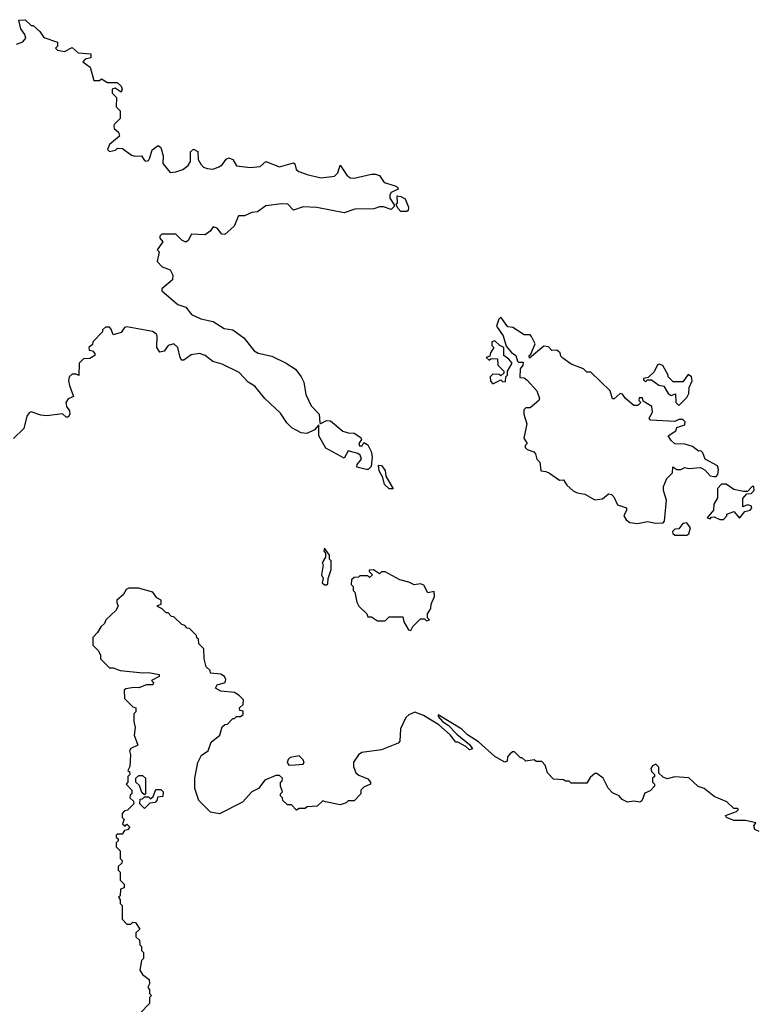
# Model space of a CAD drawing. Extents: x 2219101 to 2444320, y 201258 to 358766.
# Tile 108 of 256: x 2295357 to 2299121, y 276610 to 281640. Entities that reach past the tile are written whole.
import ezdxf

# ---------------------------------------------------------------- set-up
doc = ezdxf.new("R2010")
doc.units = 0

msp = doc.modelspace()

# ---------------------------------------------------------------- linework, layer by layer
at = {"layer": '0CON10XD'}
for points in [[(2295340, 281515), (2295372.5, 281527.5), (2295387.5, 281545), (2295382.5, 281565), (2295363.3, 281593.3), (2295353, 281637), (2295385, 281640), (2295415, 281610), (2295425, 281610), (2295459.3, 281579.3), (2295479.3, 281549.3), (2295550, 281525), (2295550, 281505), (2295540, 281495), (2295550, 281485), (2295585, 281477.5), (2295625, 281497.5), (2295655, 281470), (2295720, 281465), (2295720, 281445), (2295691.7, 281438.3), (2295680, 281425), (2295717, 281397), (2295735, 281330), (2295765, 281330), (2295775, 281337.5), (2295805, 281320), (2295855, 281320), (2295875, 281300), (2295880, 281285), (2295875, 281270), (2295845, 281290), (2295830, 281285), (2295830, 281265), (2295851.7, 281241.7), (2295850, 281195), (2295870, 281175), (2295870, 281135), (2295840, 281105), (2295837.5, 281095), (2295840, 281085), (2295862.5, 281065), (2295867.5, 281045), (2295815, 281003.3), (2295806.2, 280976.2), (2295815, 280966.2), (2295845.8, 280974.2), (2295857, 280983), (2295881.7, 280981.7), (2295928, 280948), (2295945, 280942.5), (2295980, 280945), (2295995, 280920), (2296005, 280917.5), (2296015, 280920), (2296022.5, 280935), (2296034, 280976), (2296065, 280997.5), (2296077.7, 280987.7), (2296090, 280945), (2296087.5, 280905), (2296125, 280860), (2296155, 280862.5), (2296190, 280875), (2296217.5, 280895), (2296228.8, 280915), (2296228.8, 280965), (2296245, 280978), (2296267.1, 280967.1), (2296268.8, 280925), (2296282.1, 280902.1), (2296296.8, 280886.8), (2296315, 280879.2), (2296345, 280876.2), (2296375, 280888), (2296391.2, 280898.8), (2296411.7, 280928.3), (2296425, 280934.2), (2296446.2, 280925), (2296465, 280894), (2296534.4, 280884.4), (2296585, 280890.8), (2296615, 280916.2), (2296685, 280888.1), (2296755, 280908.8), (2296763.3, 280903.3), (2296770, 280875), (2296782.5, 280865), (2296825, 280848.6), (2296895, 280832.9), (2296965, 280840), (2296981.9, 280858.1), (2296995, 280896.2), (2297027.5, 280845), (2297045, 280832.5), (2297065, 280830), (2297155, 280851.1), (2297175, 280850.6), (2297195, 280843.8), (2297218.8, 280808.8), (2297275, 280791.2), (2297287.5, 280785), (2297290, 280775), (2297255, 280757.5), (2297247.5, 280745), (2297248.3, 280728.3), (2297270, 280695), (2297270, 280685), (2297255, 280670), (2297215, 280684.4), (2297195.8, 280684.2), (2297165.6, 280674.4), (2297068.5, 280671.5), (2297015, 280652.6), (2296875, 280680.4), (2296805, 280683.6), (2296755, 280666.2), (2296727.3, 280697.3), (2296695, 280699.4), (2296615, 280689.2), (2296571.7, 280658.3), (2296542.5, 280655), (2296505, 280637.5), (2296475, 280637.5), (2296452.5, 280585), (2296405, 280542.5), (2296390, 280545), (2296365.7, 280575.7), (2296345, 280581.2), (2296330.7, 280559.3), (2296305, 280541.2), (2296235, 280543.8), (2296218.3, 280511.7), (2296205, 280503.3), (2296185, 280513.3), (2296155, 280543.8), (2296083.3, 280545), (2296073.3, 280535), (2296073.3, 280523.3), (2296087.5, 280505), (2296060, 280465), (2296070, 280455), (2296060, 280405), (2296085, 280377.5), (2296125, 280362.5), (2296140, 280335), (2296138.3, 280311.7), (2296082.5, 280265), (2296083.3, 280255), (2296165, 280186), (2296205, 280171.2), (2296235, 280134.4), (2296282, 280112), (2296345, 280098.1), (2296402.4, 280062.4), (2296445.8, 280055), (2296501.5, 280015), (2296555, 279948), (2296575.9, 279935.9), (2296645, 279921.4), (2296717.8, 279885), (2296766.2, 279855), (2296795.8, 279815), (2296809.1, 279789.1), (2296819.2, 279725), (2296846.9, 279666.9), (2296887.1, 279625), (2296890.7, 279580.7), (2296895, 279577.5), (2296925, 279592.5), (2296945, 279591.4), (2297008.5, 279538.5), (2297035, 279529.2), (2297065, 279527.5), (2297100, 279505), (2297102.5, 279495), (2297090, 279475), (2297093, 279463), (2297106.4, 279463.6), (2297115, 279480), (2297135, 279467.5), (2297153.3, 279435), (2297157.5, 279405), (2297152.5, 279357.5), (2297137, 279343), (2297127, 279343), (2297080, 279355), (2297081.7, 279368.3), (2297102.5, 279395), (2297096.7, 279415), (2297085, 279423.3), (2297035, 279437.5), (2297015, 279400), (2296921.1, 279451.1), (2296886, 279515), (2296885, 279570), (2296862.5, 279545), (2296823.6, 279526.4), (2296795, 279530), (2296747.5, 279555), (2296721.2, 279581.2), (2296690, 279630), (2296608.9, 279705), (2296557.5, 279767.5), (2296525, 279787.8), (2296478.5, 279838.5), (2296391.2, 279881.2), (2296343.5, 279893.5), (2296304, 279925), (2296275, 279934.4), (2296232.4, 279927.6), (2296195, 279900), (2296185, 279900), (2296176, 279915), (2296164.3, 279965), (2296145, 279984.3), (2296116, 279975), (2296095, 279946.2), (2296072, 279942), (2296058, 279965), (2296058.6, 280025), (2296054, 280035), (2296035, 280047.8), (2295905, 280071.2), (2295892.3, 280067.7), (2295875, 280042.5), (2295835, 280030), (2295825, 280060), (2295815, 280070), (2295795, 280070), (2295780, 280055), (2295780, 280045), (2295730, 279995), (2295728.3, 279981.7), (2295710, 279965), (2295711.7, 279951.7), (2295728.3, 279948.3), (2295740, 279935), (2295740, 279925), (2295715, 279910), (2295683, 279907), (2295660, 279885), (2295658.3, 279821.7), (2295645, 279830), (2295625, 279830), (2295610, 279815), (2295606.7, 279795), (2295611.7, 279771.7), (2295632.5, 279715), (2295605, 279702.5), (2295593.3, 279685), (2295596.7, 279665), (2295611.7, 279641.7), (2295612.5, 279625), (2295605, 279610), (2295595, 279610), (2295575, 279626.7), (2295495, 279616.7), (2295465, 279620), (2295415, 279636.7), (2295405, 279632.5), (2295392.5, 279615), (2295378.3, 279551.7), (2295325, 279500)], [(2297335, 280660), (2297305, 280660), (2297290, 280675), (2297280, 280695), (2297287.5, 280705), (2297285, 280740), (2297305, 280737.5), (2297326.7, 280725), (2297343, 280683), (2297342.5, 280665), (2297335, 280660)], [(2298513, 279067), (2298565, 279077.5), (2298605, 279067.5), (2298645, 279070), (2298651.7, 279078.3), (2298662, 279185), (2298646, 279235), (2298646.7, 279255), (2298663.9, 279296.1), (2298692.5, 279325), (2298693.6, 279356.4), (2298715, 279342.5), (2298735, 279342.5), (2298755, 279352.5), (2298775, 279346.7), (2298835, 279352.5), (2298859.5, 279339.5), (2298885, 279310), (2298904.1, 279305.9), (2298915, 279306.7), (2298923.9, 279316.1), (2298927.7, 279342.3), (2298921.7, 279361.7), (2298860, 279395), (2298847.5, 279427.5), (2298837.5, 279437.5), (2298825, 279436.7), (2298795, 279460), (2298755, 279472), (2298703.6, 279473.6), (2298685, 279490), (2298670, 279515), (2298709.3, 279540.7), (2298715, 279557.5), (2298755, 279570), (2298756.7, 279585), (2298745, 279597.5), (2298725, 279597.5), (2298705, 279587.5), (2298580, 279595), (2298572.5, 279605), (2298590, 279635), (2298587.5, 279665), (2298541.7, 279691.7), (2298538.3, 279708.3), (2298521.7, 279708.3), (2298520, 279695), (2298530, 279685), (2298515, 279670), (2298495, 279670), (2298452.5, 279705), (2298437, 279727), (2298425, 279730), (2298395, 279702.5), (2298385, 279703.3), (2298373.9, 279743.9), (2298275, 279840), (2298255, 279840), (2298237, 279857), (2298175, 279880), (2298131.7, 279911.7), (2298121.7, 279921.7), (2298118.3, 279938.3), (2298101.7, 279951.7), (2298075, 279950), (2298058.3, 279968.3), (2298035, 279972.5), (2297961.7, 279911.7), (2297960, 279925), (2297968.3, 279931.7), (2297990, 279985), (2297971.7, 280021.7), (2297965, 280030), (2297935, 280030), (2297877, 280067), (2297851.7, 280071.7), (2297815, 280120), (2297805, 280110), (2297793.3, 280075), (2297827.5, 280025), (2297843, 279973), (2297870.5, 279940.5), (2297892.5, 279925), (2297900, 279895), (2297905, 279890), (2297930, 279890), (2297927.5, 279875), (2297913.6, 279856.4), (2297913, 279813), (2297935, 279810), (2297949.3, 279799.3), (2298000, 279745), (2298012.5, 279705), (2298010, 279695), (2297965, 279657.5), (2297942.5, 279657.5), (2297933, 279647), (2297932.5, 279625), (2297947.5, 279575), (2297932.5, 279502.5), (2297950, 279475), (2297940, 279465), (2297940, 279455), (2297950, 279445), (2297983, 279433), (2297992.5, 279422.5), (2298000, 279395), (2298015, 279380), (2298020, 279335), (2298045, 279332.5), (2298063.3, 279323.3), (2298115, 279287.5), (2298135, 279290), (2298151.7, 279261.7), (2298185, 279233.3), (2298205, 279222.5), (2298245, 279216.2), (2298295, 279187.5), (2298335, 279193.3), (2298365, 279217.5), (2298380, 279215), (2298392.5, 279202.5), (2298411.7, 279161.7), (2298457, 279147), (2298457.5, 279135), (2298443.3, 279105), (2298456.2, 279085), (2298475, 279072), (2298513, 279067)], [(2297775, 279780), (2297815, 279800), (2297825, 279790), (2297838.3, 279791.7), (2297840, 279815), (2297850, 279825), (2297850, 279845), (2297872.5, 279885), (2297856.4, 279906.4), (2297830, 279925), (2297830, 279965), (2297810, 279975), (2297785, 280000), (2297770, 279995), (2297770, 279975), (2297780, 279965), (2297761.7, 279938.3), (2297758.3, 279921.7), (2297740, 279915), (2297755, 279900), (2297765, 279910), (2297798.3, 279908.3), (2297800, 279875), (2297830, 279845), (2297830, 279835), (2297815, 279820), (2297807, 279827), (2297775, 279830), (2297760, 279815), (2297763, 279793), (2297775, 279780)], [(2298725, 279670), (2298765, 279710), (2298775, 279730), (2298778.3, 279761.7), (2298792.5, 279795), (2298790, 279815), (2298772.5, 279827.5), (2298745, 279790), (2298695, 279790), (2298670, 279815), (2298670, 279825), (2298643, 279873), (2298625, 279880), (2298615, 279877.5), (2298599.3, 279840.7), (2298568.3, 279811.7), (2298545, 279807.5), (2298545, 279800), (2298555, 279790), (2298565, 279800), (2298585, 279800), (2298623, 279773), (2298648.3, 279768.3), (2298670, 279730), (2298685, 279720), (2298708.3, 279728.3), (2298710, 279685), (2298725, 279670)], [(2297265, 279243.3), (2297245, 279243.3), (2297221.2, 279265), (2297211.7, 279301.7), (2297193.3, 279335), (2297190, 279365), (2297205, 279362.5), (2297225, 279337.5), (2297228.3, 279308.3), (2297265, 279243.3)], [(2298953, 279087), (2298970, 279105), (2298970, 279115), (2299005, 279127.5), (2299035, 279093.3), (2299061.7, 279128.3), (2299090, 279135), (2299097.5, 279145), (2299095, 279157.5), (2299075, 279162.5), (2299051.7, 279151.7), (2299052.5, 279195), (2299071.7, 279218.3), (2299095, 279220), (2299110, 279235), (2299107.5, 279255), (2299100, 279255), (2299075, 279230), (2299055, 279230), (2299005, 279240), (2298967, 279267), (2298943, 279267), (2298922.5, 279245), (2298921.7, 279198.3), (2298903.3, 279165), (2298902.5, 279135), (2298870, 279095), (2298885, 279090), (2298891.7, 279098.3), (2298905, 279100), (2298935, 279087.5), (2298953, 279087)], [(2298765, 279006.7), (2298775, 279013.3), (2298783.8, 279045), (2298765, 279070), (2298745, 279066.7), (2298725, 279040), (2298705, 279037.5), (2298692.5, 279025), (2298693.3, 279015), (2298705, 279006.7), (2298765, 279006.7)], [(2296925, 278752.5), (2296931.7, 278758.3), (2296932.5, 278785), (2296948.3, 278831.7), (2296947.5, 278875), (2296940, 278885), (2296940, 278905), (2296915, 278940), (2296910, 278925), (2296920, 278915), (2296920, 278895), (2296902.5, 278865), (2296906.7, 278855), (2296898.8, 278805), (2296907.5, 278785), (2296903, 278763), (2296915, 278752.5), (2296925, 278752.5)], [(2297355, 278520), (2297365, 278540), (2297405, 278580), (2297425, 278580), (2297435, 278570), (2297450, 278575), (2297440, 278585), (2297440, 278605), (2297457, 278633), (2297460, 278655), (2297477, 278693), (2297475, 278720), (2297443, 278713), (2297421.7, 278751.7), (2297405, 278757.5), (2297373, 278753), (2297345, 278767.5), (2297298.3, 278778.3), (2297225, 278820), (2297205, 278820), (2297195, 278810), (2297165, 278830), (2297141.7, 278828.3), (2297141.7, 278821.7), (2297160, 278805), (2297145, 278790), (2297135, 278800), (2297095, 278800), (2297088.3, 278791.7), (2297065, 278790), (2297051.7, 278778.3), (2297050, 278755), (2297060, 278745), (2297060, 278725), (2297070, 278715), (2297080, 278665), (2297090, 278645), (2297130, 278605), (2297135, 278590), (2297155, 278590), (2297185, 278570), (2297225, 278570), (2297245, 278590), (2297315, 278590), (2297320, 278565), (2297343, 278523), (2297355, 278520)], [(2299135, 277493.8), (2299113.8, 277503.8), (2299108.3, 277521.7), (2299118.3, 277538.3), (2299065, 277550), (2299005, 277550), (2298967.5, 277565), (2298962.5, 277575), (2299020, 277595), (2299030, 277605), (2299025, 277610), (2299005, 277610), (2298970, 277645), (2298905, 277672.5), (2298853.6, 277713.6), (2298823.9, 277723.9), (2298775, 277767.5), (2298705, 277772.5), (2298665, 277762.5), (2298645, 277770), (2298621.7, 277791.7), (2298621.7, 277821.7), (2298606.4, 277836.4), (2298590.7, 277829.3), (2298582.5, 277815), (2298585, 277800), (2298600, 277785), (2298600, 277775), (2298590, 277765), (2298590, 277745), (2298600, 277735), (2298600, 277725), (2298578.3, 277701.7), (2298551.7, 277688.3), (2298535, 277650), (2298525, 277643.3), (2298495, 277648.8), (2298463, 277643), (2298435, 277657.5), (2298420, 277675), (2298385, 277690), (2298363.9, 277713.9), (2298337.5, 277765), (2298305, 277790), (2298295, 277790), (2298271.7, 277768.3), (2298255, 277740), (2298175, 277740), (2298165, 277750), (2298145, 277750), (2298135, 277757.5), (2298085, 277760), (2298053, 277793), (2298041.7, 277831.7), (2298025, 277850), (2297995, 277850), (2297985, 277860), (2297943, 277853), (2297925, 277870), (2297915, 277870), (2297885, 277900), (2297875, 277900), (2297861.7, 277888.3), (2297850, 277875), (2297848.3, 277851.7), (2297835, 277847.5), (2297785, 277876.7), (2297700.5, 277950.5), (2297645, 277986.7), (2297616.1, 278016.1), (2297495, 278090), (2297495, 278080), (2297517.5, 278055), (2297546.4, 278036.4), (2297590, 277990), (2297655, 277937.5), (2297670, 277915), (2297655, 277910), (2297636.7, 277926.7), (2297595, 277950), (2297585, 277950), (2297556.4, 277986.4), (2297498.3, 278038.3), (2297420, 278085), (2297375, 278102.5), (2297345, 278090), (2297330, 278075), (2297303, 278017), (2297300, 277955), (2297290, 277945), (2297205, 277910), (2297105, 277896.2), (2297087.5, 277885), (2297063, 277847), (2297062.5, 277825), (2297073.6, 277793.6), (2297090.5, 277780.5), (2297135, 277762.5), (2297150, 277745), (2297150, 277735), (2297115, 277720), (2297100, 277705), (2297100, 277685), (2297065, 277650), (2297035, 277650), (2297025, 277640), (2296995, 277630), (2296920, 277645), (2296905, 277650), (2296877, 277623), (2296825, 277620), (2296815, 277610), (2296785, 277610), (2296771.7, 277601.7), (2296745, 277630), (2296725, 277630), (2296701.7, 277651.7), (2296700, 277665), (2296690, 277675), (2296690, 277685), (2296700, 277695), (2296690, 277725), (2296690, 277745), (2296698.3, 277751.7), (2296700, 277765), (2296685, 277780), (2296665, 277780), (2296610, 277755), (2296576.4, 277713.6), (2296543.6, 277696.4), (2296495, 277642.5), (2296377, 277583), (2296331.7, 277591.7), (2296271.7, 277651.7), (2296252.5, 277712.5), (2296252.5, 277765), (2296267.5, 277845), (2296285, 277883.3), (2296320, 277905), (2296335, 277950), (2296380, 277985), (2296391.7, 278028.3), (2296405, 278040), (2296418.3, 278041.7), (2296445, 278070), (2296455, 278070), (2296465, 278080), (2296485, 278080), (2296498.3, 278091.7), (2296498.3, 278108.3), (2296481.7, 278111.7), (2296480, 278125), (2296498.3, 278141.7), (2296500, 278165), (2296478.3, 278188.3), (2296455, 278202.5), (2296385, 278210), (2296357.5, 278225), (2296365, 278242.5), (2296407.5, 278255), (2296409.3, 278269.3), (2296402.5, 278285), (2296385, 278297.5), (2296331.7, 278301.7), (2296330, 278315), (2296310, 278335), (2296300, 278375), (2296297, 278427), (2296271.7, 278451.7), (2296270, 278475), (2296261.7, 278481.7), (2296260, 278495), (2296225, 278530), (2296211.7, 278531.7), (2296200, 278545), (2296185, 278550), (2296145, 278590), (2296131.7, 278591.7), (2296115, 278610), (2296105, 278610), (2296085, 278630), (2296061.7, 278641.7), (2296061.7, 278648.3), (2296080, 278655), (2296080, 278675), (2296057, 278687), (2296036.4, 278716.4), (2295963, 278737), (2295913.6, 278736.4), (2295900.7, 278729.3), (2295885, 278702.5), (2295853.3, 278675), (2295853.3, 278663.3)], [(2295853.3, 278663.3), (2295860, 278645), (2295848.3, 278621.7), (2295797.5, 278575), (2295790, 278555), (2295770.7, 278539.3), (2295755, 278510), (2295730, 278485), (2295730, 278445), (2295758.3, 278418.3), (2295770, 278395), (2295770, 278375), (2295815, 278330), (2295835, 278330), (2295870, 278315), (2295986.4, 278303.6), (2296015, 278306.2), (2296070, 278295), (2296070, 278285), (2296030, 278265), (2296040, 278255), (2296037, 278243), (2296005, 278242.5), (2295965, 278227.5), (2295940.7, 278229.3), (2295898.3, 278221.7), (2295890, 278215), (2295893, 278173), (2295935, 278130), (2295950, 278125), (2295950, 278105), (2295940, 278095), (2295940, 278055), (2295947.5, 278025), (2295942.5, 277985), (2295960, 277935), (2295925, 277916.7), (2295917.5, 277905), (2295922.5, 277885), (2295920, 277825), (2295910, 277805), (2295918.3, 277798.3), (2295920, 277785), (2295910, 277775), (2295910, 277745), (2295900, 277735), (2295930, 277705), (2295930, 277685), (2295921.7, 277678.3), (2295920, 277665), (2295938.3, 277648.3), (2295940, 277635), (2295908.3, 277601.7), (2295891.7, 277598.3), (2295880, 277585), (2295880, 277565), (2295890, 277555), (2295881.7, 277531.7), (2295895, 277520), (2295905, 277530), (2295920, 277515), (2295908.3, 277501.7), (2295891.7, 277498.3), (2295880, 277480), (2295855, 277480), (2295850, 277475), (2295850, 277465), (2295860, 277455), (2295860, 277445), (2295850, 277435), (2295850, 277415), (2295870, 277395), (2295870, 277355), (2295880, 277345), (2295878.3, 277331.7), (2295860, 277315), (2295860, 277295), (2295870, 277285), (2295870, 277245), (2295890, 277225), (2295890, 277205), (2295871.7, 277198.3), (2295870, 277165), (2295862.5, 277157.5), (2295870, 277145), (2295870, 277125), (2295880, 277115), (2295880, 277045), (2295905, 277020), (2295925, 277020), (2295935, 277030), (2295948.3, 277028.3), (2295970, 276995), (2295950, 276975), (2295950, 276955), (2295968.3, 276938.3), (2295970, 276915), (2295980, 276905), (2295980, 276885), (2295990, 276875), (2295990, 276845), (2295980, 276835), (2295970, 276785), (2295983.6, 276763.6), (2296018, 276738), (2296020, 276715), (2296011.7, 276698.3), (2296020, 276685), (2296020, 276665), (2296030, 276655), (2296020, 276645), (2296020, 276615), (2295972.5, 276565)], [(2296731.2, 277831.2), (2296765, 277834.3), (2296805, 277837.5), (2296810, 277845), (2296805, 277860), (2296785, 277880), (2296738.3, 277871.7), (2296728.3, 277861.7), (2296723.3, 277845), (2296731.2, 277831.2)], [(2295995, 277680), (2295981.7, 277691.7), (2295968.3, 277728.3), (2295950, 277745), (2295950, 277765), (2295965, 277780), (2295985, 277780), (2296000, 277765), (2296000, 277685), (2295995, 277680)], [(2295995, 277610), (2295970, 277635), (2295971.7, 277658.3), (2295985, 277660), (2295995, 277670), (2296015, 277670), (2296025, 277660), (2296038.3, 277671.7), (2296051.7, 277708.3), (2296078.3, 277708.3), (2296090, 277695), (2296088.3, 277671.7), (2296061.7, 277668.3), (2296060, 277655), (2296048.3, 277641.7), (2296021.7, 277638.3), (2295995, 277610)]]:
    msp.add_lwpolyline(points, dxfattribs=at)

doc.saveas('drawing.dxf')
